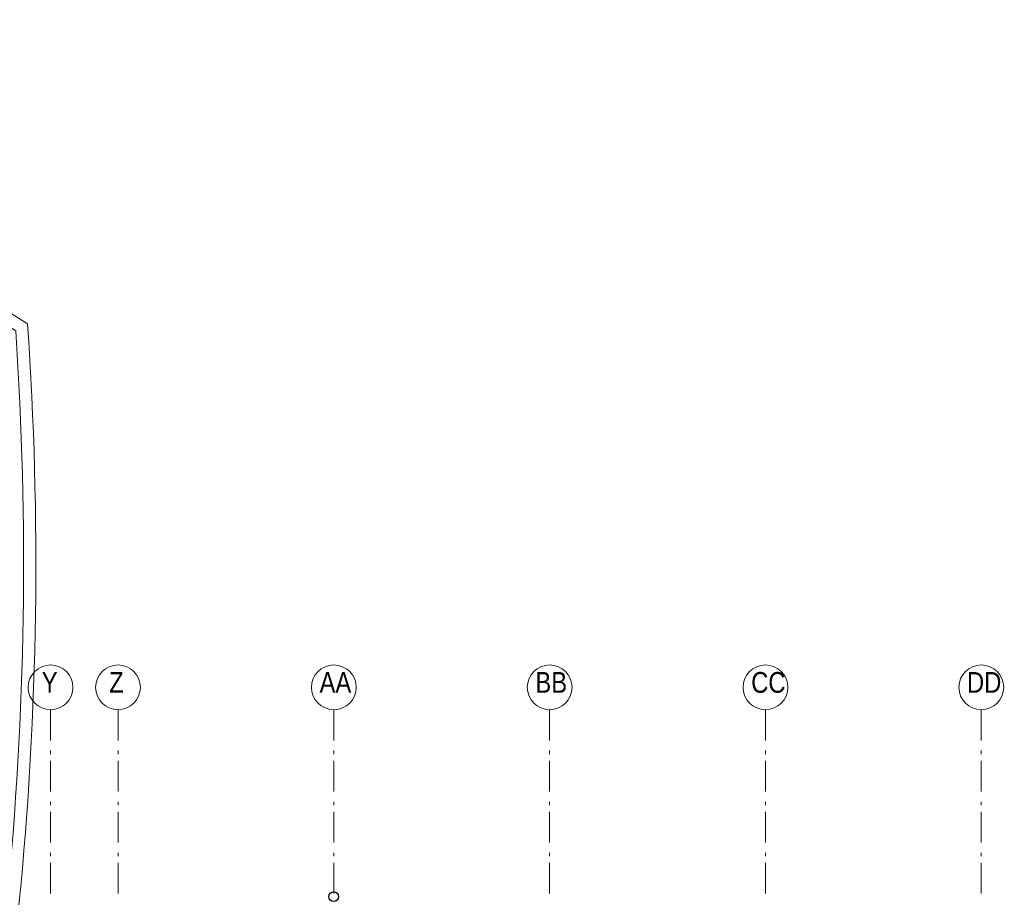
# Model space of a CAD drawing. Header units: millimetres. Extents: x 274611 to 749520, y 175257 to 298905.
# Tile 115 of 251: x 540379 to 548409, y 227265 to 234480. Entities that reach past the tile are written whole.
import ezdxf

# ---------------------------------------------------------------- set-up
doc = ezdxf.new("R2010")
doc.units = ezdxf.units.MM
doc.header["$LTSCALE"] = 400
doc.linetypes.add('STYLE_06', pattern=[1.041641, 0.625, -0.208282, 0.069427, -0.138931])
for name, color, linetype, lineweight in [('mat-beton (ihwg)', 5, 'Continuous', 25), ('None', 7, 'Continuous', 9), ('Tekst', 140, 'Continuous', 15)]:
    doc.layers.add(name, color=color, linetype=linetype, lineweight=lineweight)
doc.styles.add('Arial Narrow', font='ARIALN.TTF', dxfattribs={"height": 222.25})

# ---------------------------------------------------------------- blocks, each defined once
blk = doc.blocks.new('HWA')
at = {"layer": 'None', "color": 92, "linetype": 'Continuous', "lineweight": 25}
blk.add_circle((0, -74), 40, dxfattribs=at)
blk = doc.blocks.new('*U1200')
at = {"layer": 'None', "color": 43, "linetype": 'Continuous', "lineweight": 9}
for centre, radius, start, end in [((16166.6, 12638.7), 3001.3, 70.19311, 144.48046), ((16166.6, 12638.7), 2901.3, 70.19311, 144.48046), ((5756.4, -10392.2), 28267.7, 57.4554, 66.14129), ((5756.4, -10392.2), 28167.7, 57.55796, 66.14129), ((36256.6, -2686), 28267.7, 142.85059, 156.2915), ((36256.6, -2686), 28167.7, 142.85059, 156.20215), ((-7237, 11484.7), 28267.7, 354.34621, 3.95976), ((-7237, 11484.7), 28167.7, 354.32647, 3.85719)]:
    blk.add_arc(centre, radius, start, end, dxfattribs=at)
blk = doc.blocks.new('*U1203')
at = {"layer": 'None', "color": 43, "linetype": 'Continuous', "lineweight": 9}
for centre, radius, start, end in [((16166.6, 12638.7), 3001.3, 70.19311, 144.48046), ((16166.6, 12638.7), 2901.3, 70.19311, 144.48046), ((5756.4, -10392.2), 28267.7, 57.4554, 66.14129), ((5756.4, -10392.2), 28167.7, 57.55796, 66.14129), ((36256.6, -2686), 28267.7, 142.85059, 156.2915), ((36256.6, -2686), 28167.7, 142.85059, 156.20215), ((-7237, 11484.7), 28267.7, 354.34621, 3.95976), ((-7237, 11484.7), 28167.7, 354.32647, 3.85719)]:
    blk.add_arc(centre, radius, start, end, dxfattribs=at)

msp = doc.modelspace()

# ---------------------------------------------------------------- linework, layer by layer
at = {"layer": 'None', "color": 7, "linetype": 'STYLE_06', "lineweight": 9}
for p, q in [((540631.28099, 228852.18879), (540631.28099, 227352.18879)), ((541181.28099, 228852.18879), (541181.28099, 227352.18879)), ((542941.28099, 228852.18879), (542941.28099, 227352.18879)), ((544701.28099, 228852.18879), (544701.28099, 227352.18879)), ((546461.28099, 228852.18879), (546461.28099, 227352.18879)), ((548221.28099, 228852.18879), (548221.28099, 227352.18879))]:
    msp.add_line(p, q, dxfattribs=at)
at = {"layer": 'None', "color": 43, "linetype": 'Continuous', "lineweight": 9}
for centre in [(540631.28099, 229034.79521), (541181.28099, 229034.79521), (542941.28099, 229034.79521), (544701.28099, 229034.79521), (546461.28099, 229034.79521), (548221.28099, 229034.79521)]:
    msp.add_circle(centre, 182.60642, dxfattribs=at)

# ---------------------------------------------------------------- block references
at = {"layer": 'mat-beton (ihwg)', "color": 7}
msp.add_blockref('HWA', (542940.22162, 227402.18879), dxfattribs=at)
at = {"layer": 'None', "color": 7}
for name in ['*U1200', '*U1203']:
    msp.add_blockref(name, (519480.22162, 218562.18879), dxfattribs=at)

# ---------------------------------------------------------------- texts
at = {"layer": 'None', "color": 8, "attachment_point": 1, "style": 'Arial Narrow'}
for s, insert, char_height in [('Y', (540559.31432, 229159.67854), 169.33333), ('Z', (541109.31432, 229159.67854), 169.33333), ('AA', (542824.86432, 229159.67854), 169.333333), ('BB', (544584.86432, 229159.67854), 169.333333), ('CC', (546344.86432, 229159.67854), 169.333333), ('DD', (548104.86432, 229159.67854), 169.333333)]:
    msp.add_mtext(s, dxfattribs=dict(at, insert=insert, char_height=char_height))
at = {"layer": 'Tekst', "color": 140, "insert": (538711.74506, 228004.62816), "char_height": 169.3333333, "attachment_point": 1, "style": 'Arial Narrow'}
msp.add_mtext('Kozijn verwijderen \\Pen dichtmetselen', dxfattribs=at)

doc.saveas('drawing.dxf')
